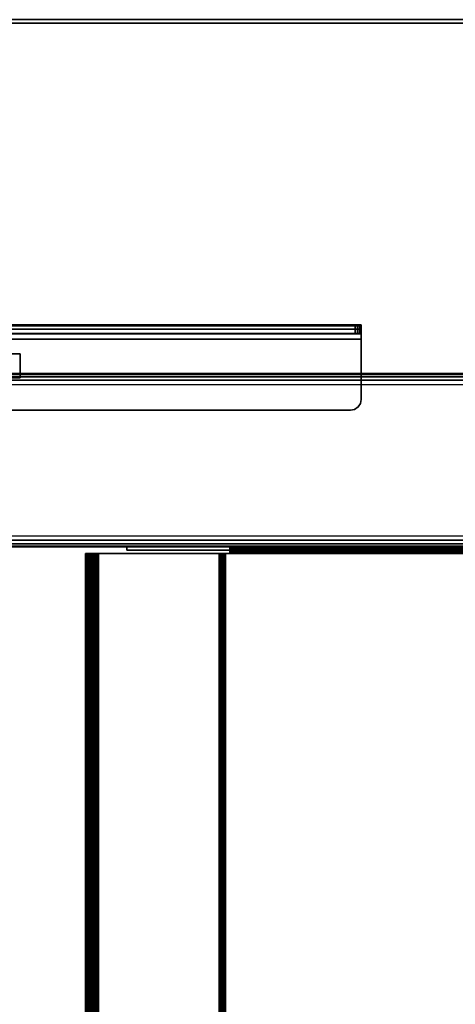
# Model space of a CAD drawing. Header units: inches. Extents: x 18783 to 19393, y 13900 to 14269.
# Tile 187 of 256: x 19296.42 to 19301.44, y 14106.64 to 14118. Entities that reach past the tile are written whole.
import ezdxf

# ---------------------------------------------------------------- set-up
doc = ezdxf.new("R2010")
doc.units = ezdxf.units.IN
doc.header["$LTSCALE"] = 96
doc.header["$MEASUREMENT"] = 0
for name, color, linetype in [('A-FURN-3-TABLE-EDGE', 35, 'Continuous'), ('A-FURN-3-TABLE-ELECTRICAL-UTILITY', 252, 'Continuous'), ('A-FURN-3-TABLE-LEG-BASE', 253, 'Continuous'), ('A-FURN-3-TABLE-LEG-BASE-EXTENSION', 251, 'Continuous'), ('A-FURN-3-TABLE-TOP', 33, 'Continuous')]:
    doc.layers.add(name, color=color, linetype=linetype)

# ---------------------------------------------------------------- blocks, each defined once
blk = doc.blocks.new('TARA-3070-LJSHE-3D-3')
at = {"layer": 'A-FURN-3-TABLE-EDGE'}
for points in [[(70.96, 31.382, 27.75), (71, 31.382, 27.79), (71, 1.82, 27.79), (70.96, 1.86, 27.75)], [(70.96, 1.86, 29), (71, 1.82, 28.96), (71, 31.382, 28.96), (70.96, 31.382, 29)]]:
    blk.add_3dface(points, dxfattribs=at)
at = {"layer": 'A-FURN-3-TABLE-EDGE', "invisible_edges": 4}
blk.add_3dface([(71, 1.82, 28.96), (71, 1.82, 27.79), (71, 31.382, 27.79), (71, 31.382, 28.96)], dxfattribs=at)
at = {"layer": 'A-FURN-3-TABLE-ELECTRICAL-UTILITY'}
for points in [[(64.842, 8.066, 22.653), (64.842, 8.06, 22.623), (7.158, 8.06, 22.623), (7.158, 8.066, 22.653)], [(7.158, 6.522, 18.999), (7.158, 8.06, 22.623), (64.842, 8.06, 22.623), (64.842, 6.522, 18.999)], [(7.158, 8.03, 22.653), (7.158, 8.027, 22.637), (64.842, 8.027, 22.637), (64.842, 8.03, 22.653)], [(64.842, 8.03, 22.653), (64.842, 8.03, 22.877), (7.158, 8.03, 22.877), (7.158, 8.03, 22.653)], [(64.842, 8.027, 22.637), (7.158, 8.027, 22.637), (7.158, 6.489, 19.013), (64.842, 6.489, 19.013)], [(7.158, 7.95, 22.653), (7.158, 7.95, 22.877), (64.842, 7.95, 22.877), (64.842, 7.95, 22.653)], [(64.842, 7.95, 22.653), (64.842, 7.914, 22.653), (7.158, 7.914, 22.653), (7.158, 7.95, 22.653)], [(7.158, 7.914, 22.877), (7.158, 7.914, 22.653), (64.842, 7.914, 22.653), (64.842, 7.914, 22.877)], [(64.882, 1.592, 21.828), (64.918, 1.592, 21.828), (64.918, 7.59, 21.828), (64.882, 7.59, 21.828)], [(64.882, 7.59, 21.828), (64.918, 7.59, 21.828), (64.918, 6.402, 19.029), (64.882, 6.402, 19.029)], [(64.882, 7.59, 21.828), (64.882, 6.402, 19.029), (64.882, 1.592, 19.029), (64.882, 1.592, 21.828)], [(64.918, 1.592, 21.828), (64.918, 1.592, 19.029), (64.918, 6.402, 19.029), (64.918, 7.59, 21.828)], [(64.842, 1.592, 18.989), (64.842, 6.452, 18.989), (7.158, 6.452, 18.989), (7.158, 1.592, 18.989)], [(7.158, 1.592, 18.953), (7.158, 6.452, 18.953), (64.842, 6.452, 18.953), (64.842, 1.592, 18.953)]]:
    blk.add_3dface(points, dxfattribs=at)
for points, invisible_edges in [([(64.842, 8.06, 22.623), (64.842, 8.027, 22.637), (64.842, 8.03, 22.653), (64.842, 8.066, 22.653)], 5), ([(64.842, 8.066, 22.653), (64.842, 8.03, 22.653), (64.842, 8.03, 22.877), (64.842, 8.066, 22.877)], 5), ([(64.842, 8.027, 22.892), (64.842, 8.03, 22.877), (64.842, 8.066, 22.877), (64.842, 8.06, 22.906)], 10), ([(64.842, 6.522, 18.999), (64.842, 6.489, 19.013), (64.842, 8.027, 22.637), (64.842, 8.06, 22.623)], 5), ([(64.842, 8.018, 22.905), (64.842, 8.027, 22.892), (64.842, 8.06, 22.906), (64.842, 8.044, 22.931)], 10), ([(64.842, 8.005, 22.914), (64.842, 8.018, 22.905), (64.842, 8.044, 22.931), (64.842, 8.019, 22.947)], 10), ([(64.842, 7.99, 22.917), (64.842, 8.005, 22.914), (64.842, 8.019, 22.947), (64.842, 7.99, 22.953)], 10), ([(64.842, 7.975, 22.914), (64.842, 7.99, 22.917), (64.842, 7.99, 22.953), (64.842, 7.961, 22.947)], 10), ([(64.842, 7.962, 22.905), (64.842, 7.975, 22.914), (64.842, 7.961, 22.947), (64.842, 7.936, 22.931)], 10), ([(64.842, 7.953, 22.892), (64.842, 7.962, 22.905), (64.842, 7.936, 22.931), (64.842, 7.92, 22.906)], 10), ([(64.842, 7.95, 22.877), (64.842, 7.953, 22.892), (64.842, 7.92, 22.906), (64.842, 7.914, 22.877)], 10), ([(64.842, 7.914, 22.877), (64.842, 7.95, 22.877), (64.842, 7.95, 22.653), (64.842, 7.914, 22.653)], 1), ([(64.842, 6.489, 19.013), (64.842, 6.482, 19.003), (64.842, 6.51, 18.98), (64.842, 6.522, 18.999)], 10), ([(64.842, 6.482, 19.003), (64.842, 6.474, 18.996), (64.842, 6.494, 18.966), (64.842, 6.51, 18.98)], 10), ([(64.842, 6.474, 18.996), (64.842, 6.463, 18.991), (64.842, 6.474, 18.956), (64.842, 6.494, 18.966)], 10), ([(64.842, 6.463, 18.991), (64.842, 6.452, 18.989), (64.842, 6.452, 18.953), (64.842, 6.474, 18.956)], 10), ([(64.842, 6.452, 18.953), (64.842, 6.452, 18.989), (64.842, 6.402, 18.989), (64.842, 6.402, 18.953)], 1), ([(64.871, 6.402, 18.959), (64.842, 6.402, 18.953), (64.842, 6.402, 18.989), (64.857, 6.402, 18.992)], 8), ([(64.896, 6.402, 18.975), (64.871, 6.402, 18.959), (64.857, 6.402, 18.992), (64.87, 6.402, 19.001)], 10), ([(64.912, 6.402, 19), (64.896, 6.402, 18.975), (64.87, 6.402, 19.001), (64.879, 6.402, 19.014)], 10), ([(64.918, 6.402, 19.029), (64.912, 6.402, 19), (64.879, 6.402, 19.014), (64.882, 6.402, 19.029)], 2)]:
    blk.add_3dface(points, dxfattribs=dict(at, invisible_edges=invisible_edges))
at = {"layer": 'A-FURN-3-TABLE-LEG-BASE'}
for points in [[(64.918, 10, 22.828), (64.918, 10, 19.078), (64.918, -10, 19.078), (64.918, -10, 22.828)], [(66.793, -10, 18.953), (65.043, -10, 18.953), (65.043, 10, 18.953), (66.793, 10, 18.953)], [(66.793, -10, 22.953), (65.043, -10, 22.953), (65.043, 10, 22.953), (66.793, 10, 22.953)], [(66.918, 10, 22.828), (66.918, 10, 19.078), (66.918, -10, 19.078), (66.918, -10, 22.828)]]:
    blk.add_3dface(points, dxfattribs=at)
at = {"layer": 'A-FURN-3-TABLE-LEG-BASE-EXTENSION'}
for points, invisible_edges in [([(67.315, 4.885, 27.75), (67.315, 26.065, 27.75), (67.145, 15.133, 27.75), (67.145, 14.133, 27.75)], 10), ([(67.145, 15.133, 27.645), (67.315, 26.065, 27.645), (67.315, 4.885, 27.645), (67.145, 14.133, 27.645)], 5), ([(67.375, 4.889, 27.479), (67.375, 4.885, 27.513), (67.375, 26.065, 27.538), (67.375, 26.057, 27.496)], 10), ([(67.375, 4.885, 27.513), (67.375, 4.885, 27.585), (67.375, 26.065, 27.585), (67.375, 26.065, 27.538)], 10), ([(67.375, 4.904, 27.447), (67.375, 4.889, 27.479), (67.375, 26.057, 27.496), (67.375, 26.036, 27.458)], 10), ([(67.375, 4.926, 27.42), (67.375, 4.904, 27.447), (67.375, 26.036, 27.458), (67.375, 26.004, 27.431)], 10), ([(67.48, 26.057, 27.496), (67.48, 26.065, 27.538), (67.48, 4.885, 27.513), (67.48, 4.889, 27.479)], 10), ([(67.48, 26.065, 27.538), (67.48, 26.065, 27.585), (67.48, 4.885, 27.585), (67.48, 4.885, 27.513)], 10), ([(67.48, 26.036, 27.458), (67.48, 26.057, 27.496), (67.48, 4.889, 27.479), (67.48, 4.904, 27.447)], 10), ([(67.48, 26.004, 27.431), (67.48, 26.036, 27.458), (67.48, 4.904, 27.447), (67.48, 4.926, 27.42)], 10), ([(66.495, 25.94, 27.75), (66.495, 5.01, 27.75), (66.869, 14.133, 27.75), (66.869, 15.133, 27.75)], 10), ([(66.869, 14.133, 27.645), (66.495, 5.01, 27.645), (66.495, 25.94, 27.645), (66.869, 15.133, 27.645)], 5), ([(67.375, 4.955, 27.401), (67.375, 4.926, 27.42), (67.375, 26.004, 27.431), (67.375, 25.964, 27.415)], 10), ([(67.375, 14.437, 25.157), (67.375, 9.461, 25.198), (67.375, 4.955, 27.401), (67.375, 25.964, 27.415)], 5), ([(67.48, 25.964, 27.415), (67.48, 26.004, 27.431), (67.48, 4.926, 27.42), (67.48, 4.955, 27.401)], 10), ([(67.48, 25.964, 27.415), (67.48, 4.955, 27.401), (67.48, 9.461, 25.198), (67.48, 14.437, 25.157)], 5), ([(66.869, 9.821, 27.75), (66.869, 14.133, 27.75), (66.495, 5.01, 27.75), (66.869, 8.821, 27.75)], 7), ([(66.495, 5.01, 27.645), (66.869, 14.133, 27.645), (66.869, 9.821, 27.645), (66.869, 8.821, 27.645)], 11), ([(67.145, 9.821, 27.75), (67.145, 8.821, 27.75), (67.315, 4.885, 27.75), (67.145, 14.133, 27.75)], 14), ([(67.315, 4.885, 27.645), (67.145, 8.821, 27.645), (67.145, 9.821, 27.645), (67.145, 14.133, 27.645)], 13), ([(67.145, 8.821, 27.75), (66.869, 8.821, 27.75), (66.495, 5.01, 27.75), (67.315, 4.885, 27.75)], 14), ([(66.495, 5.01, 27.645), (66.869, 8.821, 27.645), (67.145, 8.821, 27.645), (67.315, 4.885, 27.645)], 13), ([(66.532, 4.921, 27.75), (67.315, 4.885, 27.75), (66.495, 5.01, 27.75), (66.505, 4.962, 27.75)], 3), ([(66.495, 5.01, 27.645), (67.315, 4.885, 27.645), (66.532, 4.921, 27.645), (66.505, 4.962, 27.645)], 3), ([(66.573, 4.894, 27.75), (66.62, 4.885, 27.75), (67.315, 4.885, 27.75), (66.532, 4.921, 27.75)], 4), ([(66.573, 4.894, 27.645), (66.532, 4.921, 27.645), (67.315, 4.885, 27.645), (66.62, 4.885, 27.645)], 2)]:
    blk.add_3dface(points, dxfattribs=dict(at, invisible_edges=invisible_edges))
for points in [[(66.495, 5.01, 27.645), (66.495, 5.01, 27.75), (66.495, 25.94, 27.75), (66.495, 25.94, 27.645)], [(66.869, 8.821, 27.75), (66.869, 8.821, 27.645), (66.869, 9.821, 27.645), (66.869, 9.821, 27.75)], [(67.145, 9.821, 27.75), (67.145, 9.821, 27.645), (67.145, 8.821, 27.645), (67.145, 8.821, 27.75)], [(67.375, 9.461, 25.198), (67.48, 9.461, 25.198), (67.48, 4.955, 27.401), (67.375, 4.955, 27.401)], [(67.145, 8.821, 27.75), (67.145, 8.821, 27.645), (66.869, 8.821, 27.645), (66.869, 8.821, 27.75)], [(67.315, 4.885, 27.645), (67.315, 4.885, 27.75), (66.62, 4.885, 27.75), (66.62, 4.885, 27.645)], [(67.375, 4.885, 27.585), (67.375, 4.885, 27.513), (67.48, 4.885, 27.513), (67.48, 4.885, 27.585)]]:
    blk.add_3dface(points, dxfattribs=at)
at = {"layer": 'A-FURN-3-TABLE-TOP', "invisible_edges": 12}
for points in [[(1.04, 1.86, 29), (70.96, 1.86, 29), (70.96, 31.382, 29), (1.04, 31.382, 29)], [(70.96, 31.382, 27.75), (70.96, 1.86, 27.75), (1.04, 1.86, 27.75), (1.04, 31.382, 27.75)]]:
    blk.add_3dface(points, dxfattribs=at)
at = {"layer": 'A-FURN-3-TABLE-ELECTRICAL-UTILITY'}
mesh = blk.add_polymesh((2, 9), dxfattribs=at)
for k, corner in enumerate([(64.842, 7.914, 22.877), (64.842, 7.92, 22.906), (64.842, 7.936, 22.931), (64.842, 7.961, 22.947), (64.842, 7.99, 22.953), (64.842, 8.019, 22.947), (64.842, 8.044, 22.931), (64.842, 8.06, 22.906), (64.842, 8.066, 22.877), (7.158, 7.914, 22.877), (7.158, 7.92, 22.906), (7.158, 7.936, 22.931), (7.158, 7.961, 22.947), (7.158, 7.99, 22.953), (7.158, 8.019, 22.947), (7.158, 8.044, 22.931), (7.158, 8.06, 22.906), (7.158, 8.066, 22.877)]):
    mesh.set_mesh_vertex(divmod(k, 9), corner)
mesh = blk.add_polymesh((2, 9), dxfattribs=at)
for k, corner in enumerate([(7.158, 7.95, 22.877), (7.158, 7.953, 22.892), (7.158, 7.962, 22.905), (7.158, 7.975, 22.914), (7.158, 7.99, 22.917), (7.158, 8.005, 22.914), (7.158, 8.018, 22.905), (7.158, 8.027, 22.892), (7.158, 8.03, 22.877), (64.842, 7.95, 22.877), (64.842, 7.953, 22.892), (64.842, 7.962, 22.905), (64.842, 7.975, 22.914), (64.842, 7.99, 22.917), (64.842, 8.005, 22.914), (64.842, 8.018, 22.905), (64.842, 8.027, 22.892), (64.842, 8.03, 22.877)]):
    mesh.set_mesh_vertex(divmod(k, 9), corner)
mesh = blk.add_polymesh((2, 5), dxfattribs=at)
for k, corner in enumerate([(64.842, 6.522, 18.999), (64.842, 6.51, 18.98), (64.842, 6.494, 18.966), (64.842, 6.474, 18.956), (64.842, 6.452, 18.953), (7.158, 6.522, 18.999), (7.158, 6.51, 18.98), (7.158, 6.494, 18.966), (7.158, 6.474, 18.956), (7.158, 6.452, 18.953)]):
    mesh.set_mesh_vertex(divmod(k, 5), corner)
mesh = blk.add_polymesh((2, 5), dxfattribs=at)
for k, corner in enumerate([(7.158, 6.489, 19.013), (7.158, 6.482, 19.003), (7.158, 6.474, 18.996), (7.158, 6.463, 18.991), (7.158, 6.452, 18.989), (64.842, 6.489, 19.013), (64.842, 6.482, 19.003), (64.842, 6.474, 18.996), (64.842, 6.463, 18.991), (64.842, 6.452, 18.989)]):
    mesh.set_mesh_vertex(divmod(k, 5), corner)
mesh = blk.add_polymesh((2, 5), dxfattribs=at)
for k, corner in enumerate([(64.918, 1.592, 19.029), (64.912, 1.592, 19), (64.896, 1.592, 18.975), (64.871, 1.592, 18.959), (64.842, 1.592, 18.953), (64.918, 6.402, 19.029), (64.912, 6.402, 19), (64.896, 6.402, 18.975), (64.871, 6.402, 18.959), (64.842, 6.402, 18.953)]):
    mesh.set_mesh_vertex(divmod(k, 5), corner)
mesh = blk.add_polymesh((2, 5), dxfattribs=at)
for k, corner in enumerate([(64.882, 6.402, 19.029), (64.879, 6.402, 19.014), (64.87, 6.402, 19.001), (64.857, 6.402, 18.992), (64.842, 6.402, 18.989), (64.882, 1.592, 19.029), (64.879, 1.592, 19.014), (64.87, 1.592, 19.001), (64.857, 1.592, 18.992), (64.842, 1.592, 18.989)]):
    mesh.set_mesh_vertex(divmod(k, 5), corner)
at = {"layer": 'A-FURN-3-TABLE-LEG-BASE'}
mesh = blk.add_polymesh((2, 5), dxfattribs=at)
for k, corner in enumerate([(64.918, -10, 22.828), (64.928, -10, 22.876), (64.955, -10, 22.916), (64.995, -10, 22.943), (65.043, -10, 22.953), (64.918, 10, 22.828), (64.928, 10, 22.876), (64.955, 10, 22.916), (64.995, 10, 22.943), (65.043, 10, 22.953)]):
    mesh.set_mesh_vertex(divmod(k, 5), corner)
mesh = blk.add_polymesh((2, 5), dxfattribs=at)
for k, corner in enumerate([(65.043, 10, 18.953), (64.995, 10, 18.962), (64.955, 10, 18.989), (64.928, 10, 19.03), (64.918, 10, 19.078), (65.043, -10, 18.953), (64.995, -10, 18.962), (64.955, -10, 18.989), (64.928, -10, 19.03), (64.918, -10, 19.078)]):
    mesh.set_mesh_vertex(divmod(k, 5), corner)
mesh = blk.add_polymesh((2, 5), dxfattribs=at)
for k, corner in enumerate([(66.793, -10, 22.953), (66.841, -10, 22.943), (66.881, -10, 22.916), (66.908, -10, 22.876), (66.918, -10, 22.828), (66.793, 10, 22.953), (66.841, 10, 22.943), (66.881, 10, 22.916), (66.908, 10, 22.876), (66.918, 10, 22.828)]):
    mesh.set_mesh_vertex(divmod(k, 5), corner)
mesh = blk.add_polymesh((2, 5), dxfattribs=at)
for k, corner in enumerate([(66.918, 10, 19.078), (66.908, 10, 19.03), (66.881, 10, 18.989), (66.841, 10, 18.962), (66.793, 10, 18.953), (66.918, -10, 19.078), (66.908, -10, 19.03), (66.881, -10, 18.989), (66.841, -10, 18.962), (66.793, -10, 18.953)]):
    mesh.set_mesh_vertex(divmod(k, 5), corner)
at = {"layer": 'A-FURN-3-TABLE-LEG-BASE-EXTENSION'}
mesh = blk.add_polymesh((2, 5), dxfattribs=at)
for k, corner in enumerate([(67.48, 26.065, 27.585), (67.467, 26.065, 27.648), (67.431, 26.065, 27.702), (67.378, 26.065, 27.737), (67.315, 26.065, 27.75), (67.48, 4.885, 27.585), (67.467, 4.885, 27.648), (67.431, 4.885, 27.702), (67.378, 4.885, 27.737), (67.315, 4.885, 27.75)]):
    mesh.set_mesh_vertex(divmod(k, 5), corner)
mesh = blk.add_polymesh((2, 5), dxfattribs=at)
for k, corner in enumerate([(66.62, 4.885, 27.75), (66.573, 4.894, 27.75), (66.532, 4.921, 27.75), (66.505, 4.962, 27.75), (66.495, 5.01, 27.75), (66.62, 4.885, 27.645), (66.573, 4.894, 27.645), (66.532, 4.921, 27.645), (66.505, 4.962, 27.645), (66.495, 5.01, 27.645)]):
    mesh.set_mesh_vertex(divmod(k, 5), corner)
mesh = blk.add_polymesh((2, 5), dxfattribs=at)
for k, corner in enumerate([(67.48, 4.885, 27.585), (67.467, 4.885, 27.648), (67.431, 4.885, 27.702), (67.378, 4.885, 27.737), (67.315, 4.885, 27.75), (67.375, 4.885, 27.585), (67.37, 4.885, 27.608), (67.357, 4.885, 27.627), (67.338, 4.885, 27.64), (67.315, 4.885, 27.645)]):
    mesh.set_mesh_vertex(divmod(k, 5), corner)
mesh = blk.add_polymesh((2, 5), dxfattribs=at)
for k, corner in enumerate([(67.375, 4.885, 27.513), (67.375, 4.889, 27.479), (67.375, 4.904, 27.447), (67.375, 4.926, 27.42), (67.375, 4.955, 27.401), (67.48, 4.885, 27.513), (67.48, 4.889, 27.479), (67.48, 4.904, 27.447), (67.48, 4.926, 27.42), (67.48, 4.955, 27.401)]):
    mesh.set_mesh_vertex(divmod(k, 5), corner)

msp = doc.modelspace()

# ---------------------------------------------------------------- block references
at = {"rotation": 90}
msp.add_blockref('TARA-3070-LJSHE-3D-3', (19305.242, 14046.999), dxfattribs=at)

doc.saveas('drawing.dxf')
